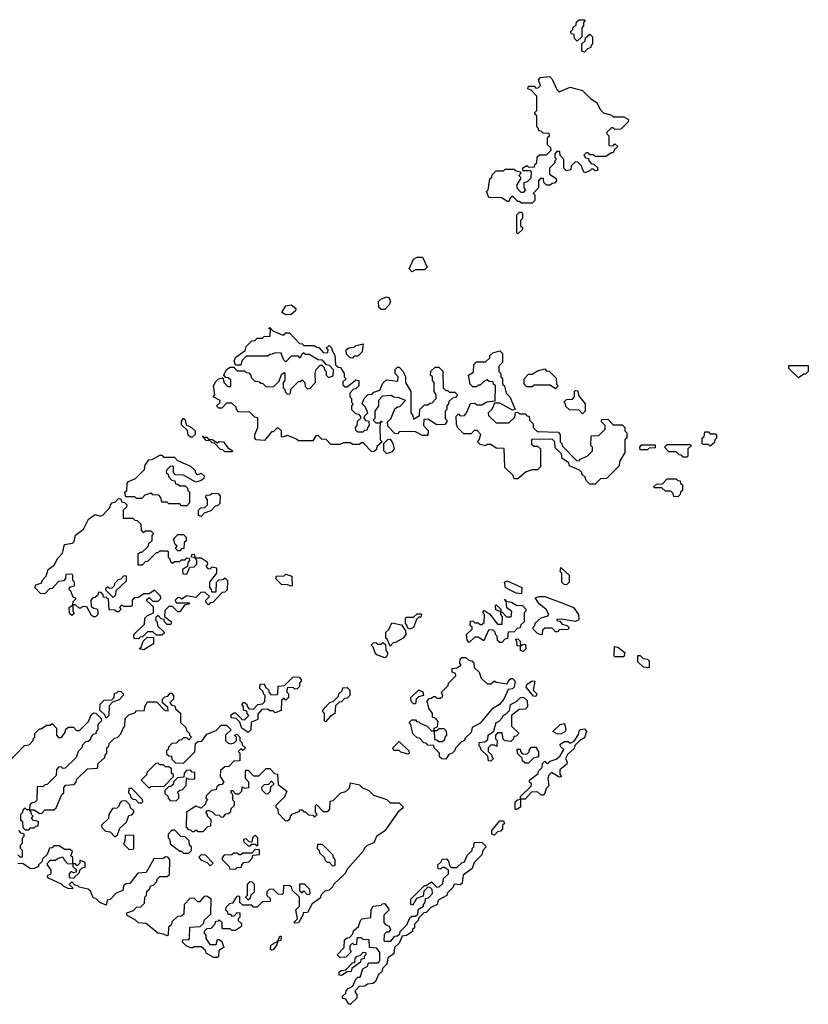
# Model space of a CAD drawing. Extents: x 2708302 to 2968450, y 494490 to 722710.
# Tile 183 of 256: x 2834305 to 2838690, y 682300 to 687770. Entities that reach past the tile are written whole.
import ezdxf

# ---------------------------------------------------------------- set-up
doc = ezdxf.new("R2010")
doc.units = 0

msp = doc.modelspace()

# ---------------------------------------------------------------- linework, layer by layer
at = {"layer": '0CON20XD'}
for points in [[(2837405, 687650), (2837390, 687665), (2837388.3, 687688.3), (2837371.7, 687691.7), (2837370, 687705), (2837380, 687715), (2837380, 687725), (2837398.3, 687741.7), (2837401.7, 687758.3), (2837415, 687770), (2837445, 687770), (2837450, 687765), (2837440, 687755), (2837440, 687735), (2837430, 687725), (2837430, 687675), (2837405, 687650)], [(2837445, 687590), (2837430, 687595), (2837430, 687635), (2837448.3, 687651.7), (2837451.7, 687668.3), (2837475, 687690), (2837490, 687675), (2837490, 687635), (2837480, 687625), (2837480, 687615), (2837461.7, 687608.3), (2837445, 687590)], [(2837155, 686750), (2837095, 686750), (2837085, 686760), (2837075, 686760), (2837045, 686790), (2837031.7, 686778.3), (2837025, 686760), (2837015, 686760), (2836985, 686780), (2836913, 686783), (2836900, 686815), (2836910, 686825), (2836920, 686885), (2836930, 686895), (2836931.7, 686908.3), (2836955, 686930), (2836995, 686930), (2837005, 686940), (2837055, 686940), (2837065, 686930), (2837090, 686925), (2837090, 686915), (2837080, 686905), (2837090, 686895), (2837090, 686885), (2837070, 686855), (2837070, 686835), (2837091.7, 686811.7), (2837108.3, 686811.7), (2837120, 686825), (2837110, 686835), (2837110, 686865), (2837128.3, 686871.7), (2837148.3, 686891.7), (2837150, 686925), (2837145, 686930), (2837105, 686930), (2837100, 686945), (2837125, 686960), (2837135, 686950), (2837168.3, 686951.7), (2837170, 686965), (2837180, 686975), (2837181.7, 687008.3), (2837195, 687020), (2837235, 687020), (2837260, 687045), (2837258.3, 687058.3), (2837240, 687075), (2837240, 687115), (2837250, 687125), (2837248.3, 687138.3), (2837215, 687140), (2837205, 687150), (2837191.7, 687151.7), (2837190, 687165), (2837180, 687175), (2837180, 687235), (2837170, 687245), (2837170, 687255), (2837180, 687265), (2837180, 687345), (2837148.3, 687378.3), (2837130, 687385), (2837135, 687400), (2837165, 687400), (2837175, 687390), (2837188.3, 687391.7), (2837200, 687405), (2837190, 687435), (2837201.7, 687448.3), (2837250, 687455), (2837265, 687440), (2837291.7, 687381.7), (2837305, 687370), (2837365, 687396), (2837435, 687376), (2837480, 687330), (2837515, 687310), (2837531.7, 687271.7), (2837551.7, 687251.7), (2837595, 687240), (2837605, 687230), (2837665, 687230), (2837690, 687215), (2837688.3, 687201.7), (2837648.3, 687161.7), (2837615, 687160), (2837605, 687170), (2837595, 687170), (2837570, 687145), (2837570, 687135), (2837580, 687125), (2837581.7, 687071.7), (2837605, 687070), (2837615, 687080), (2837630, 687065), (2837611.7, 687048.3), (2837605, 687030), (2837595, 687030), (2837565, 687010), (2837505, 687010), (2837495, 687020), (2837475, 687020), (2837465, 687030), (2837455, 687030), (2837441.7, 687018.3), (2837451.7, 687001.7), (2837468.3, 686998.3), (2837470, 686985), (2837481.7, 686971.7), (2837498.3, 686968.3), (2837518.3, 686948.3), (2837518.3, 686931.7), (2837505, 686930), (2837495, 686940), (2837485, 686940), (2837475, 686930), (2837445, 686920), (2837435, 686940), (2837428.3, 686958.3), (2837408.3, 686978.3), (2837395, 686980), (2837371.7, 686958.3), (2837370, 686935), (2837345, 686930), (2837330, 686945), (2837330, 686995), (2837310, 687015), (2837308.3, 687038.3), (2837291.7, 687038.3), (2837280, 687025), (2837280, 687005), (2837290, 686995), (2837280, 686985), (2837280, 686975), (2837250, 686945), (2837251.7, 686911.7), (2837288.3, 686888.3), (2837290, 686875), (2837278.3, 686861.7), (2837265, 686860), (2837255, 686850), (2837235, 686850), (2837220, 686865), (2837218.3, 686888.3), (2837201.7, 686888.3), (2837190, 686875), (2837190, 686835), (2837160, 686805), (2837170, 686795), (2837170, 686765), (2837155, 686750)], [(2837075, 686580), (2837070, 686585), (2837070, 686685), (2837085, 686700), (2837095, 686700), (2837100, 686695), (2837100, 686665), (2837090, 686655), (2837090, 686625), (2837100, 686615), (2837100, 686605), (2837075, 686580)], [(2836485, 686370), (2836470, 686385), (2836495, 686440), (2836515, 686450), (2836545, 686450), (2836570, 686395), (2836555, 686380), (2836505, 686380), (2836495, 686372.5), (2836485, 686370)], [(2836335, 686160), (2836315, 686160), (2836301.7, 686171.7), (2836300, 686205), (2836313, 686217), (2836345, 686230), (2836360, 686225), (2836367.5, 686205), (2836360, 686185), (2836335, 686160)], [(2835785, 686130), (2835763, 686143), (2835785, 686181.2), (2835815, 686186.7), (2835840, 686165), (2835838.3, 686151.7), (2835815, 686132.5), (2835785, 686130)], [(2836275, 685370), (2836261.7, 685371.7), (2836215, 685420), (2836205, 685420), (2836195, 685410), (2836155, 685410), (2836145, 685420), (2836105, 685420), (2836085, 685410), (2836035, 685410), (2836008.3, 685438.3), (2835985, 685440), (2835965, 685460), (2835951.7, 685458.3), (2835935, 685430), (2835855, 685430), (2835845, 685440), (2835795, 685460), (2835765, 685450), (2835760, 685455), (2835760, 685485), (2835745, 685500), (2835735, 685500), (2835715, 685480), (2835705, 685480), (2835667, 685433), (2835620, 685435), (2835612.5, 685445), (2835612.5, 685465), (2835630, 685505), (2835628.3, 685558.3), (2835611.7, 685561.7), (2835585, 685590), (2835521.7, 685591.7), (2835510, 685605), (2835508.3, 685618.3), (2835485, 685640), (2835455, 685640), (2835428.3, 685611.7), (2835411.7, 685611.7), (2835400, 685625), (2835418.3, 685641.7), (2835420, 685655), (2835380, 685675), (2835390, 685685), (2835383.3, 685735), (2835395, 685760), (2835410, 685775), (2835435, 685780), (2835441.7, 685751.7), (2835461.7, 685731.7), (2835478.3, 685731.7), (2835478.3, 685768.3), (2835465, 685780), (2835451.7, 685781.7), (2835440, 685795), (2835455, 685826.7), (2835475, 685840), (2835495, 685840), (2835515, 685820), (2835555, 685820), (2835565, 685810), (2835578.3, 685808.3), (2835590, 685795), (2835591.7, 685781.7), (2835611.7, 685761.7), (2835635, 685760), (2835645, 685750), (2835655, 685750), (2835675, 685730), (2835718.3, 685731.7), (2835748.3, 685761.7), (2835761.7, 685798.3), (2835775, 685810), (2835780, 685805), (2835780, 685765), (2835770, 685755), (2835770, 685725), (2835780, 685715), (2835781.7, 685701.7), (2835795, 685690), (2835808.3, 685691.7), (2835815, 685720), (2835855, 685760), (2835865, 685760), (2835875, 685770), (2835890, 685755), (2835891.7, 685731.7), (2835905, 685720), (2835918.3, 685721.7), (2835950, 685755), (2835947.5, 685805), (2835953.9, 685826.1), (2835975, 685850), (2835985, 685850), (2835998.3, 685838.3), (2836000, 685825), (2836010, 685815), (2836010, 685795), (2836021.7, 685781.7), (2836048.3, 685791.7), (2836050, 685825), (2836028.3, 685848.3), (2836011.7, 685851.7), (2835988.3, 685878.3), (2835965, 685880), (2835915, 685910), (2835895, 685910), (2835885, 685920), (2835871.7, 685908.3), (2835865, 685890), (2835855, 685900), (2835815, 685900), (2835785, 685870), (2835771.7, 685881.7), (2835758.3, 685918.3), (2835725, 685920), (2835708.3, 685911.7), (2835695, 685910), (2835685, 685900), (2835565, 685900), (2835540, 685875), (2835535, 685850), (2835505, 685850), (2835497.5, 685875), (2835506.7, 685895), (2835558.3, 685931.7), (2835564, 685955), (2835595, 685986), (2835611.7, 685988.3), (2835625, 686000), (2835655, 686000), (2835665, 686010), (2835698.3, 686011.7), (2835700, 686050), (2835690, 686055), (2835695, 686060), (2835711.7, 686041.7), (2835765, 686020), (2835775, 686020), (2835785, 686030), (2835805, 686030), (2835861.7, 685971.7), (2835875, 685970), (2835885, 685960), (2835945, 685960), (2835955, 685950), (2835968.3, 685948.3), (2835995, 685920), (2836018.3, 685921.7), (2836020, 685935), (2836010, 685945), (2836025, 685960), (2836040, 685945), (2836040, 685935), (2836057, 685907), (2836061.7, 685851.7), (2836075, 685840), (2836088.3, 685838.3), (2836110, 685805), (2836110, 685785), (2836120, 685775), (2836101.7, 685758.3), (2836101.7, 685741.7), (2836115, 685730), (2836125, 685730), (2836175, 685770), (2836190, 685765), (2836190, 685735), (2836175, 685720), (2836161.7, 685718.3), (2836140, 685695), (2836140, 685675), (2836150, 685665), (2836150, 685645), (2836160, 685635), (2836150, 685625), (2836150, 685605), (2836171.7, 685581.7), (2836188.3, 685578.3), (2836200, 685565), (2836200, 685555), (2836181.7, 685538.3), (2836180, 685515), (2836170, 685505), (2836171.7, 685491.7), (2836185, 685480), (2836215, 685480), (2836225, 685490), (2836238.3, 685491.7), (2836240, 685505), (2836250, 685515), (2836248.3, 685538.3), (2836231.7, 685541.7), (2836220, 685555), (2836221.7, 685568.3), (2836240, 685585), (2836228.3, 685618.3), (2836210, 685635), (2836220, 685665), (2836243, 685687), (2836265, 685690), (2836275, 685700), (2836308.3, 685711.7), (2836325, 685750), (2836345, 685770), (2836408.3, 685761.7), (2836410, 685785), (2836392.5, 685805), (2836393, 685827), (2836405, 685840), (2836415, 685840), (2836437.5, 685815), (2836450, 685785), (2836450, 685755), (2836480, 685705), (2836480, 685585), (2836490, 685575), (2836495, 685550), (2836528.3, 685571.7), (2836530, 685605), (2836555, 685630), (2836575, 685630), (2836585, 685640), (2836598.3, 685641.7), (2836620, 685665), (2836620, 685685), (2836610, 685705), (2836610, 685755), (2836600, 685765), (2836600, 685785), (2836590, 685795), (2836591.7, 685818.3), (2836615, 685840), (2836635, 685840), (2836658.3, 685818.3), (2836660, 685725), (2836675, 685710), (2836685, 685710), (2836695, 685700), (2836725, 685700), (2836740, 685685), (2836728.3, 685671.7), (2836711.7, 685668.3), (2836691.7, 685648.3), (2836690, 685635), (2836680, 685625), (2836680, 685605), (2836670, 685595), (2836670, 685555), (2836680, 685545), (2836680, 685535), (2836668.3, 685521.7), (2836625, 685520), (2836575, 685550), (2836551.7, 685548.3), (2836550, 685515), (2836577, 685487), (2836575, 685460), (2836545, 685460), (2836505, 685480), (2836475, 685482.5), (2836415, 685480), (2836405, 685470), (2836391.7, 685471.7), (2836351.7, 685511.7), (2836350, 685535), (2836368.3, 685551.7), (2836391.7, 685608.3), (2836405, 685620), (2836418.3, 685621.7), (2836450, 685655), (2836415, 685670), (2836383, 685673), (2836371.7, 685681.7), (2836321.7, 685678.3), (2836300, 685655), (2836300, 685625), (2836280, 685595), (2836280, 685555), (2836270, 685545), (2836285, 685530), (2836310, 685530), (2836315, 685540), (2836320, 685535), (2836310, 685530), (2836307.5, 685505), (2836310, 685435), (2836320, 685425), (2836291.7, 685398.3), (2836288.3, 685381.7), (2836275, 685370)], [(2836155, 685890), (2836141.7, 685891.7), (2836121.7, 685911.7), (2836120, 685935), (2836135, 685947.5), (2836165, 685950), (2836175, 685960), (2836215, 685970), (2836210, 685925), (2836185, 685900), (2836165, 685900), (2836155, 685890)], [(2837505, 685190), (2837475, 685190), (2837455, 685210), (2837448.3, 685228.3), (2837430, 685245), (2837430, 685255), (2837418.3, 685268.3), (2837361.7, 685291.7), (2837358.3, 685308.3), (2837321.7, 685331.7), (2837318.3, 685358.3), (2837281.7, 685391.7), (2837280, 685425), (2837265, 685440), (2837151.7, 685438.3), (2837151.7, 685411.7), (2837165, 685400), (2837185, 685400), (2837200, 685385), (2837200, 685285), (2837185, 685270), (2837155, 685270), (2837121.7, 685258.3), (2837075, 685220), (2837055, 685220), (2837048.3, 685238.3), (2837003, 685283), (2836998.3, 685388.3), (2836955, 685390), (2836925, 685410), (2836905, 685410), (2836895, 685402.5), (2836865, 685410), (2836850, 685425), (2836860, 685435), (2836870, 685465), (2836848.3, 685488.3), (2836831.7, 685488.3), (2836815, 685470), (2836775, 685470), (2836740, 685505), (2836733, 685523), (2836731.7, 685568.3), (2836745, 685580), (2836755, 685570), (2836778.3, 685571.7), (2836790, 685585), (2836811.7, 685638.3), (2836835, 685640), (2836845, 685630), (2836875, 685630), (2836903, 685647), (2836948.3, 685651.7), (2836950, 685735), (2836940, 685745), (2836938.3, 685758.3), (2836915, 685760), (2836905, 685770), (2836885, 685760), (2836865, 685740), (2836855, 685740), (2836845, 685730), (2836825, 685730), (2836810, 685745), (2836800, 685795), (2836828.3, 685811.7), (2836830, 685855), (2836845, 685870), (2836895, 685870), (2836918.3, 685891.7), (2836920, 685905), (2836935, 685920), (2836975, 685930), (2836990, 685915), (2836990, 685865), (2836970, 685845), (2836970, 685815), (2836980, 685805), (2836980, 685785), (2836990, 685775), (2836990, 685745), (2837000, 685735), (2837010, 685695), (2837030, 685675), (2837060, 685605), (2837045, 685600), (2836975, 685640), (2836945, 685640), (2836930, 685605), (2836910, 685585), (2836911.7, 685571.7), (2836955, 685530), (2837025, 685530), (2837058.3, 685561.7), (2837061.7, 685588.3), (2837075, 685590), (2837085, 685580), (2837115, 685580), (2837125, 685570), (2837138.3, 685568.3), (2837140, 685545), (2837160, 685525), (2837160, 685505), (2837181.7, 685481.7), (2837298.3, 685478.3), (2837310, 685465), (2837310, 685425), (2837320, 685415), (2837321.7, 685401.7), (2837401.7, 685321.7), (2837415, 685320), (2837421.7, 685328.3), (2837460, 685345), (2837490, 685375), (2837490, 685395), (2837480, 685405), (2837481.7, 685458.3), (2837525, 685460), (2837560, 685495), (2837560, 685515), (2837540, 685535), (2837541.7, 685548.3), (2837575, 685550), (2837605, 685520), (2837655, 685520), (2837670, 685505), (2837670, 685485), (2837680, 685475), (2837680, 685445), (2837670, 685435), (2837670, 685365), (2837640, 685315), (2837638.3, 685291.7), (2837568.3, 685221.7), (2837535, 685220), (2837505, 685190)], [(2837285, 685720), (2837255, 685740), (2837165, 685740), (2837155, 685730), (2837125, 685730), (2837110, 685745), (2837110, 685775), (2837135, 685800), (2837155, 685800), (2837185, 685820), (2837225, 685830), (2837235, 685820), (2837248.3, 685818.3), (2837288.3, 685778.3), (2837290, 685745), (2837300, 685735), (2837285, 685720)], [(2838635, 685780), (2838581.7, 685831.7), (2838581.7, 685848.3), (2838688.3, 685848.3), (2838690, 685815), (2838675, 685800), (2838665, 685800), (2838635, 685780)], [(2837435, 685580), (2837415, 685600), (2837361.7, 685601.7), (2837341.7, 685621.7), (2837340, 685635), (2837330, 685645), (2837345, 685660), (2837378.3, 685661.7), (2837390, 685675), (2837390, 685705), (2837395, 685710), (2837408.3, 685708.3), (2837411.7, 685681.7), (2837450, 685635), (2837450, 685595), (2837435, 685580)], [(2835265, 685450), (2835255, 685450), (2835241.7, 685461.7), (2835238.3, 685488.3), (2835205, 685520), (2835205, 685540), (2835215, 685555.8), (2835225, 685547.5), (2835230, 685520), (2835260, 685505), (2835280, 685485), (2835280, 685465), (2835265, 685450)], [(2835485, 685370), (2835445, 685370), (2835435, 685380), (2835421.7, 685381.7), (2835388.3, 685418.3), (2835375, 685420), (2835365, 685430), (2835341.7, 685431.7), (2835321.7, 685458.3), (2835330, 685450), (2835345, 685450), (2835355, 685440), (2835375, 685437.5), (2835405, 685420), (2835413.8, 685426.2), (2835437.5, 685425), (2835461.7, 685391.7), (2835490, 685375), (2835485, 685370)], [(2838145, 685400), (2838135, 685410), (2838105, 685410), (2838100, 685415), (2838100, 685445), (2838110, 685455), (2838115, 685480), (2838135, 685480), (2838145, 685470), (2838175, 685470), (2838180, 685465), (2838180, 685445), (2838170, 685435), (2838168.3, 685421.7), (2838145, 685400)], [(2836345, 685360), (2836330, 685375), (2836330, 685415), (2836351.7, 685438.3), (2836365, 685440), (2836380, 685415), (2836387.5, 685385), (2836375, 685370), (2836355, 685362.5), (2836345, 685360)], [(2837795, 685380), (2837755, 685380), (2837752.5, 685395), (2837761.7, 685408.3), (2837838.3, 685408.3), (2837838.3, 685391.7), (2837805, 685390), (2837795, 685380)], [(2838015, 685340), (2837995, 685340), (2837985, 685350), (2837971.7, 685351.7), (2837955, 685370), (2837915, 685370), (2837890, 685395), (2837905, 685410), (2838035, 685410), (2838038.3, 685401.7), (2838020, 685385), (2838020, 685345), (2838015, 685340)], [(2835235, 685070), (2835205, 685070), (2835195, 685080), (2835135, 685080), (2835125, 685090), (2835095, 685090), (2835090, 685115), (2835078.3, 685128.3), (2835045, 685130), (2835035, 685140), (2835001.7, 685128.3), (2834985, 685110), (2834955, 685110), (2834945, 685120), (2834895, 685120), (2834890, 685145), (2834900, 685155), (2834902.5, 685195), (2834910, 685205), (2834948.3, 685221.7), (2834998.3, 685271.7), (2835003.3, 685295), (2835022.5, 685325), (2835042.5, 685327.5), (2835085, 685350), (2835095, 685350), (2835105, 685340), (2835165, 685340), (2835181.7, 685321.7), (2835255, 685290), (2835280, 685265), (2835280, 685255), (2835291.7, 685241.7), (2835315, 685250), (2835330, 685235), (2835328.3, 685221.7), (2835315, 685210), (2835285, 685200), (2835215, 685240), (2835171.7, 685241.7), (2835160, 685255), (2835160, 685285), (2835155, 685290), (2835141.7, 685288.3), (2835121.7, 685268.3), (2835120, 685255), (2835130, 685245), (2835131.7, 685231.7), (2835151.7, 685211.7), (2835168.3, 685208.3), (2835171.7, 685191.7), (2835185, 685190), (2835195, 685180), (2835225, 685180), (2835238.3, 685168.3), (2835240, 685155), (2835250, 685145), (2835250, 685085), (2835235, 685070)], [(2837965, 685120), (2837941.7, 685121.7), (2837938.3, 685138.3), (2837925, 685150), (2837895, 685150), (2837875, 685170), (2837835, 685170), (2837830, 685175), (2837845, 685190), (2837878.3, 685191.7), (2837905, 685220), (2837955, 685220), (2837965, 685210), (2837978.3, 685208.3), (2837980, 685195), (2837990, 685185), (2837990, 685155), (2837980, 685145), (2837978.3, 685131.7), (2837965, 685120)], [(2835315, 685010), (2835300, 685015), (2835300, 685045), (2835311.7, 685058.3), (2835335, 685060), (2835350, 685075), (2835350, 685105), (2835340, 685115), (2835341.7, 685128.3), (2835365, 685130), (2835375, 685140), (2835408.3, 685138.3), (2835420, 685125), (2835418.3, 685081.7), (2835405, 685070), (2835391.7, 685068.3), (2835368.3, 685041.7), (2835331.7, 685028.3), (2835315, 685010)], [(2834965, 684330), (2834941.7, 684331.7), (2834940, 684355), (2834998.3, 684411.7), (2835000, 684445), (2835015, 684460), (2835050, 684475), (2835048.3, 684508.3), (2835011.7, 684541.7), (2835011.7, 684548.3), (2835025, 684560), (2835045, 684540), (2835075, 684540), (2835090, 684555), (2835088.3, 684568.3), (2835055, 684600), (2835025, 684580), (2834995, 684580), (2834965, 684560), (2834941.7, 684558.3), (2834930, 684545), (2834930, 684515), (2834925, 684510), (2834885, 684510), (2834871.7, 684518.3), (2834860, 684505), (2834870, 684495), (2834855, 684480), (2834845, 684480), (2834835, 684490), (2834801.7, 684491.7), (2834798.3, 684548.3), (2834785, 684560), (2834771.7, 684561.7), (2834770, 684575), (2834758.3, 684588.3), (2834745, 684590), (2834738.3, 684571.7), (2834725, 684560), (2834711.7, 684558.3), (2834700, 684545), (2834701.7, 684511.7), (2834715, 684500), (2834735, 684497.5), (2834740, 684485), (2834740, 684465), (2834727, 684453), (2834715, 684452.5), (2834705, 684460), (2834678.3, 684508.3), (2834655, 684510), (2834645, 684500), (2834635, 684500), (2834615, 684520), (2834600, 684520), (2834600, 684485), (2834608.3, 684471.7), (2834595, 684460), (2834581.7, 684471.7), (2834580, 684505), (2834600, 684520), (2834601.7, 684538.3), (2834620, 684555), (2834601.7, 684561.7), (2834590, 684595), (2834580, 684605), (2834581.7, 684618.3), (2834610, 684625), (2834610, 684645), (2834600, 684655), (2834600, 684685), (2834595, 684690), (2834561.7, 684688.3), (2834560, 684665), (2834548.3, 684651.7), (2834521.7, 684648.3), (2834485, 684610), (2834471.7, 684608.3), (2834445, 684580), (2834421.7, 684581.7), (2834390, 684615), (2834395, 684630), (2834428.3, 684641.7), (2834430, 684655), (2834451.7, 684678.3), (2834463.3, 684715), (2834498.3, 684741.7), (2834515, 684777.5), (2834543.6, 684806.4), (2834555, 684853.8), (2834598.8, 684861.2), (2834608.8, 684871.2), (2834615, 684906.2), (2834660, 684940), (2834688, 684995), (2834725, 685020.8), (2834755, 685012.5), (2834770, 685020), (2834808.3, 685061.7), (2834810, 685075), (2834820, 685085), (2834838.3, 685091.7), (2834855, 685110), (2834868.3, 685108.3), (2834871.7, 685091.7), (2834888.3, 685088.3), (2834900, 685075), (2834898.3, 685061.7), (2834880, 685045), (2834880, 685000), (2834935, 685000), (2834945, 684990), (2834958.3, 684988.3), (2834978.3, 684968.3), (2834980, 684935), (2834991.7, 684921.7), (2835005, 684930), (2835035, 684930), (2835050, 684915), (2835040, 684905), (2835040, 684875), (2835021.7, 684858.3), (2835018.3, 684841.7), (2834985, 684810), (2834975, 684810), (2834961.7, 684798.3), (2834961.7, 684741.7), (2834988.3, 684741.7), (2835005, 684760), (2835018.3, 684761.7), (2835065, 684810), (2835075, 684810), (2835085, 684820), (2835125, 684820), (2835130, 684815), (2835130, 684785), (2835140, 684775), (2835141.7, 684761.7), (2835155, 684750), (2835165, 684760), (2835195, 684760), (2835205, 684770), (2835225, 684770), (2835235, 684780), (2835248.3, 684778.3), (2835250, 684765), (2835240, 684755), (2835238.3, 684731.7), (2835210, 684715), (2835211.7, 684691.7), (2835235, 684690), (2835251.7, 684728.3), (2835275, 684730), (2835290, 684745), (2835290, 684765), (2835280, 684780), (2835260, 684785), (2835261.7, 684798.3), (2835275, 684800), (2835280, 684780), (2835315, 684780), (2835348.3, 684758.3), (2835350, 684745), (2835340, 684735), (2835351.7, 684721.7), (2835365, 684720), (2835375, 684730), (2835400, 684725), (2835400, 684695), (2835360, 684645), (2835360, 684615), (2835370, 684605), (2835371.7, 684591.7), (2835398.3, 684591.7), (2835400, 684645), (2835411.7, 684658.3), (2835435, 684660), (2835445, 684670), (2835460, 684655), (2835458.3, 684601.7), (2835445, 684590), (2835431.7, 684588.3), (2835378.3, 684531.7), (2835365, 684530), (2835355, 684520), (2835341.7, 684531.7), (2835340, 684545), (2835360, 684565), (2835335, 684590), (2835311.7, 684588.3), (2835285, 684560), (2835235, 684570), (2835205, 684550), (2835195, 684560), (2835181.7, 684558.3), (2835170, 684545), (2835175, 684530), (2835245, 684530), (2835250, 684525), (2835221.7, 684518.3), (2835195, 684480), (2835185, 684480), (2835155, 684510), (2835135, 684510), (2835111.7, 684488.3), (2835110, 684455), (2835150, 684425), (2835145, 684410), (2835125, 684410), (2835110, 684425), (2835108.3, 684438.3), (2835091.7, 684441.7), (2835075, 684460), (2835061.7, 684448.3), (2835060, 684435), (2835070, 684425), (2835071.7, 684401.7), (2835108.3, 684368.3), (2835108.3, 684361.7), (2835095, 684350), (2835065, 684350), (2835045, 684370), (2835015, 684370), (2834988.3, 684341.7), (2834975, 684340), (2834965, 684330)], [(2835195, 684820), (2835185, 684820), (2835171.7, 684831.7), (2835180, 684845), (2835170, 684855), (2835160, 684885), (2835185, 684910), (2835215, 684910), (2835230, 684895), (2835230, 684875), (2835220, 684865), (2835218.3, 684831.7), (2835205, 684830), (2835195, 684820)], [(2834825, 684560), (2834840, 684575), (2834841.7, 684598.3), (2834898.3, 684651.7), (2834898.3, 684678.3), (2834885, 684680), (2834868.3, 684661.7), (2834851.7, 684658.3), (2834831.7, 684638.3), (2834830, 684625), (2834818.3, 684611.7), (2834805, 684610), (2834795, 684620), (2834781.7, 684608.3), (2834781.7, 684601.7), (2834825, 684560)], [(2835815, 684622.5), (2835795, 684630), (2835761.7, 684631.7), (2835731.7, 684661.7), (2835731.7, 684678.3), (2835775, 684680), (2835785, 684690), (2835818.3, 684678.3), (2835820, 684625), (2835815, 684622.5)], [(2837345, 684630), (2837331.7, 684631.7), (2837320, 684645), (2837320, 684695), (2837310, 684705), (2837313, 684727), (2837360, 684685), (2837360, 684645), (2837345, 684630)], [(2837095, 684580), (2837065, 684584.2), (2837017.7, 684607.7), (2837006.4, 684616.4), (2837000, 684645), (2837015, 684653.3), (2837096.7, 684615), (2837095, 684580)], [(2836985, 684310), (2836975, 684310), (2836961.7, 684321.7), (2836960, 684345), (2836950, 684355), (2836948.3, 684368.3), (2836935, 684380), (2836911.7, 684378.3), (2836885, 684320), (2836855, 684340), (2836835, 684340), (2836805, 684310), (2836793, 684323), (2836790, 684355), (2836820, 684385), (2836820, 684395), (2836810, 684405), (2836811.7, 684428.3), (2836825, 684430), (2836835, 684420), (2836855, 684420), (2836865, 684410), (2836875, 684410), (2836888.3, 684421.7), (2836890, 684465), (2836880, 684475), (2836885, 684490), (2836918.3, 684468.3), (2836961.7, 684411.7), (2836988.3, 684411.7), (2836990, 684455), (2836980, 684465), (2836980, 684480), (2836951.7, 684491.7), (2836950, 684515), (2836955, 684520), (2836980, 684495), (2836980, 684480), (2836988.3, 684478.3), (2837011.7, 684451.7), (2837038.3, 684451.7), (2837041.7, 684481.7), (2837013.3, 684503.3), (2837010, 684540), (2837000, 684545), (2837005, 684550), (2837010, 684540), (2837040, 684535), (2837068.3, 684518.3), (2837100, 684515), (2837120, 684495), (2837120, 684485), (2837110, 684475), (2837110, 684425), (2837091.7, 684408.3), (2837088.3, 684391.7), (2837071.7, 684388.3), (2837055, 684370), (2837021.7, 684368.3), (2837018.3, 684331.7), (2837001.7, 684328.3), (2836985, 684310)], [(2837205, 684352.5), (2837185, 684360), (2837160, 684385), (2837160, 684395), (2837170, 684405), (2837171.7, 684418.3), (2837205, 684447.5), (2837242.5, 684457.5), (2837247.5, 684465), (2837233, 684493), (2837193.3, 684525), (2837171.7, 684558.3), (2837194, 684566), (2837225, 684565.5), (2837335, 684525.5), (2837385, 684504), (2837412, 684465), (2837413.6, 684436.4), (2837395, 684426.2), (2837315, 684440), (2837291.7, 684438.3), (2837291.7, 684431.7), (2837308.3, 684428.3), (2837321.7, 684411.7), (2837350, 684405), (2837357.5, 684395), (2837355, 684382.5), (2837305, 684380), (2837295, 684370), (2837285, 684370), (2837265, 684390), (2837225, 684390), (2837211.7, 684378.3), (2837210, 684355), (2837205, 684352.5)], [(2836475, 684383.3), (2836461.7, 684391.7), (2836460, 684405), (2836450, 684415), (2836450, 684445), (2836455, 684450), (2836495, 684450), (2836515, 684470), (2836535, 684470), (2836540, 684465), (2836535, 684450), (2836525, 684450), (2836511.7, 684438.3), (2836495, 684393.3), (2836475, 684383.3)], [(2836365, 684290), (2836348.3, 684328.3), (2836340, 684335), (2836341.7, 684368.3), (2836358.3, 684381.7), (2836375, 684420), (2836428.3, 684408.3), (2836450, 684375), (2836452.5, 684355), (2836437.5, 684335), (2836395, 684310), (2836381.7, 684308.3), (2836365, 684290)], [(2834995, 684270), (2834970, 684275), (2834980, 684285), (2834991.7, 684318.3), (2835015, 684340), (2835048.3, 684338.3), (2835048.3, 684301.7), (2834995, 684270)], [(2836335, 684224), (2836291.7, 684241.7), (2836281.7, 684251.7), (2836270, 684285), (2836260, 684295), (2836271.7, 684308.3), (2836285, 684310), (2836295, 684300), (2836315, 684300), (2836325, 684310), (2836338.3, 684298.3), (2836340, 684265), (2836350, 684255), (2836350, 684245), (2836345, 684230), (2836335, 684224)], [(2837105, 684260), (2837090, 684265), (2837090, 684290), (2837071.7, 684291.7), (2837070, 684315), (2837061.7, 684328.3), (2837075, 684330), (2837088.3, 684318.3), (2837090, 684290), (2837105, 684300), (2837118.3, 684298.3), (2837120, 684275), (2837105, 684260)], [(2837665, 684230), (2837615, 684230), (2837610, 684235), (2837611.7, 684288.3), (2837630, 684285), (2837670, 684255), (2837665, 684230)], [(2836675, 683662.5), (2836653, 683663), (2836640, 683675), (2836640, 683695), (2836610, 683725), (2836608.3, 683738.3), (2836575, 683740), (2836565, 683750), (2836551.7, 683751.7), (2836528.3, 683778.3), (2836515, 683780), (2836491.7, 683801.7), (2836480, 683855), (2836470, 683865), (2836485, 683880), (2836505, 683880), (2836511.7, 683871.7), (2836525, 683870), (2836531.7, 683861.7), (2836570, 683845), (2836595, 683820), (2836610, 683820), (2836610, 683835), (2836628.3, 683841.7), (2836631.7, 683871.7), (2836618.3, 683888.3), (2836600, 683895), (2836600, 683915), (2836580, 683945), (2836570, 683985), (2836581.7, 683998.3), (2836595, 684000), (2836605, 684010), (2836615, 684010), (2836625, 684000), (2836645, 684000), (2836658.3, 684011.7), (2836650, 684035), (2836688.3, 684071.7), (2836690, 684085), (2836730, 684125), (2836728.3, 684138.3), (2836710, 684145), (2836710, 684165), (2836735, 684170), (2836760, 684185), (2836752.5, 684192.5), (2836755, 684220), (2836763, 684227), (2836785, 684227.5), (2836801.7, 684211.7), (2836818.3, 684208.3), (2836830, 684195), (2836831.7, 684171.7), (2836860, 684145), (2836871.7, 684111.7), (2836905, 684080), (2836925, 684080), (2836945, 684097.5), (2836955, 684090), (2837015, 684080), (2837025, 684100), (2837035, 684110), (2837045, 684110), (2837060, 684095), (2837055, 684062.5), (2837045, 684053.3), (2837021.7, 684048.3), (2836996.7, 683995), (2836972.5, 683965), (2836930, 683940), (2836865, 683862.5), (2836821.7, 683838.3), (2836815, 683810), (2836781.7, 683778.3), (2836777.5, 683765), (2836761.7, 683758.3), (2836727.5, 683722.5), (2836725, 683710), (2836710, 683695), (2836691.7, 683688.3), (2836675, 683662.5)], [(2837805, 684170), (2837773, 684173), (2837741.7, 684201.7), (2837741.7, 684238.3), (2837755, 684237.5), (2837771.7, 684221.7), (2837795, 684216.7), (2837805, 684207.5), (2837805, 684170)], [(2835575, 683810), (2835540, 683835), (2835528.3, 683868.3), (2835508.3, 683888.3), (2835481.7, 683891.7), (2835481.7, 683908.3), (2835495, 683920), (2835505, 683920), (2835541.7, 683881.7), (2835555, 683880), (2835580, 683905), (2835570, 683915), (2835568.3, 683928.3), (2835550, 683935), (2835550, 683955), (2835540, 683965), (2835551.7, 683978.3), (2835568.3, 683968.3), (2835570, 683955), (2835581.7, 683941.7), (2835605, 683940), (2835630, 683965), (2835655, 683970), (2835668.3, 683981.7), (2835670, 684015), (2835660, 684025), (2835658.3, 684038.3), (2835640, 684055), (2835641.7, 684078.3), (2835665, 684080), (2835671.7, 684061.7), (2835690, 684045), (2835690, 684035), (2835701.7, 684021.7), (2835735, 684020), (2835740, 684025), (2835741.7, 684068.3), (2835778.3, 684071.7), (2835825, 684120), (2835858.3, 684118.3), (2835870, 684105), (2835870, 684095), (2835860, 684085), (2835860, 684065), (2835848.3, 684051.7), (2835835, 684050), (2835825, 684060), (2835791.7, 684058.3), (2835790, 684035), (2835800, 684025), (2835800, 684005), (2835785, 683990), (2835775, 684000), (2835761.7, 683988.3), (2835758.3, 683931.7), (2835725, 683920), (2835715, 683930), (2835695, 683930), (2835685, 683940), (2835651.7, 683938.3), (2835628.3, 683911.7), (2835628.3, 683881.7), (2835591.7, 683868.3), (2835590, 683825), (2835575, 683810)], [(2837175, 684010), (2837161.7, 684011.7), (2837121.7, 684061.7), (2837125, 684077.5), (2837155, 684096.7), (2837170, 684095), (2837160, 684045), (2837180, 684025), (2837175, 684010)], [(2834238.3, 683641.7), (2834331.7, 683738.3), (2834358.3, 683741.7), (2834380, 683765), (2834380, 683775), (2834390, 683785), (2834390, 683805), (2834415, 683830), (2834425, 683830), (2834455, 683850), (2834475, 683850), (2834485, 683860), (2834510, 683835), (2834510, 683795), (2834521.7, 683781.7), (2834538.3, 683781.7), (2834558.3, 683811.7), (2834561.7, 683828.3), (2834575, 683840), (2834605, 683840), (2834621.7, 683821.7), (2834638.3, 683821.7), (2834688.3, 683871.7), (2834701.7, 683908.3), (2834715, 683920), (2834728.3, 683918.3), (2834758.3, 683888.3), (2834760, 683875), (2834740, 683855), (2834740, 683825), (2834730, 683815), (2834728.3, 683801.7), (2834711.7, 683798.3), (2834700, 683785), (2834698.3, 683771.7), (2834685, 683760), (2834671.7, 683758.3), (2834651.7, 683738.3), (2834650, 683725), (2834630, 683705), (2834618.3, 683671.7), (2834558.3, 683611.7), (2834545, 683610), (2834535, 683620), (2834521.7, 683618.3), (2834510, 683605), (2834508.3, 683571.7), (2834458.3, 683521.7), (2834445, 683520), (2834435, 683510), (2834401.7, 683508.3), (2834400, 683435), (2834388.3, 683421.7), (2834375, 683420), (2834361.7, 683408.3), (2834360, 683380), (2834385, 683380), (2834415, 683360), (2834428.3, 683361.7), (2834445, 683380), (2834495, 683380), (2834508.3, 683391.7), (2834540, 683465), (2834550, 683475), (2834550, 683505), (2834561.7, 683518.3), (2834608.3, 683521.7), (2834620, 683535), (2834621.7, 683548.3), (2834681.7, 683608.3), (2834738.3, 683611.7), (2834741.7, 683638.3), (2834778.3, 683671.7), (2834780, 683685), (2834790, 683695), (2834790, 683725), (2834800, 683735), (2834801.7, 683748.3), (2834831.7, 683778.3), (2834848.3, 683781.7), (2834868.3, 683801.7), (2834880, 683835), (2834890, 683845), (2834891.7, 683888.3), (2834911.7, 683908.3), (2834945, 683920), (2834955, 683930), (2834998.3, 683931.7), (2835000, 683955), (2835015, 683980), (2835065, 683980), (2835111.7, 683931.7), (2835130, 683930), (2835128.3, 683948.3), (2835100, 683975), (2835100, 683995), (2835111.7, 684008.3), (2835128.3, 684011.7), (2835141.7, 684028.3), (2835148.3, 684028.3), (2835160, 684015), (2835160, 683995), (2835140, 683975), (2835151.7, 683961.7), (2835168.3, 683958.3), (2835171.7, 683941.7), (2835198.3, 683918.3), (2835200, 683865), (2835228.3, 683838.3), (2835231.7, 683821.7), (2835250, 683805), (2835250, 683795), (2835260, 683785), (2835245, 683770), (2835235, 683780), (2835215, 683780), (2835205, 683770), (2835191.7, 683768.3), (2835175, 683750), (2835151.7, 683748.3), (2835131.7, 683728.3), (2835130, 683715), (2835121.7, 683708.3), (2835121.7, 683691.7), (2835135, 683680), (2835148.3, 683678.3), (2835151.7, 683661.7), (2835171.7, 683641.7), (2835215, 683640), (2835278.3, 683701.7), (2835281.7, 683748.3), (2835295, 683760), (2835318.3, 683761.7), (2835345, 683800), (2835398.3, 683821.7), (2835425, 683850), (2835455, 683850), (2835480, 683825), (2835450, 683795), (2835450, 683765), (2835461.7, 683751.7), (2835475, 683747.5), (2835498.3, 683751.7), (2835510, 683765), (2835510, 683785), (2835500, 683795), (2835515, 683800), (2835530, 683785), (2835530, 683765), (2835540, 683755), (2835541.7, 683741.7), (2835560, 683725), (2835545, 683710), (2835535, 683720), (2835520, 683705), (2835530, 683695), (2835528.3, 683651.7), (2835495, 683650), (2835468.3, 683621.7), (2835445, 683620), (2835421.7, 683598.3), (2835420, 683565), (2835440, 683535), (2835428.3, 683521.7), (2835415, 683520), (2835401.7, 683508.3), (2835398.3, 683491.7), (2835371.7, 683488.3), (2835341.7, 683458.3), (2835340, 683445), (2835350, 683435), (2835340, 683425), (2835338.3, 683411.7), (2835315, 683390), (2835285, 683400), (2835231.7, 683368.3), (2835230, 683285), (2835241.7, 683271.7), (2835255, 683270), (2835265, 683260), (2835275, 683260), (2835285, 683270), (2835295, 683260), (2835325, 683260), (2835351.7, 683288.3), (2835368.3, 683291.7), (2835370, 683325), (2835350, 683345), (2835350, 683355), (2835340, 683365), (2835351.7, 683378.3), (2835375, 683370), (2835391.7, 683351.7), (2835415, 683350), (2835425, 683340), (2835438.3, 683341.7), (2835451.7, 683358.3), (2835465, 683360), (2835478.3, 683371.7), (2835481.7, 683388.3), (2835500, 683405), (2835500, 683425), (2835490, 683435), (2835490, 683465), (2835480, 683475), (2835481.7, 683488.3), (2835488.3, 683488.3), (2835505, 683470), (2835525, 683470), (2835540, 683485), (2835541.7, 683508.3), (2835555, 683500), (2835580, 683505), (2835580, 683535), (2835560, 683555), (2835560, 683595), (2835565, 683600), (2835575, 683600), (2835605, 683570), (2835635, 683570), (2835675, 683610), (2835695, 683610), (2835721.7, 683581.7), (2835738.3, 683578.3), (2835741.7, 683521.7), (2835790, 683485), (2835778.3, 683451.7), (2835730, 683405), (2835730, 683395), (2835740, 683385), (2835741.7, 683361.7), (2835781.7, 683321.7), (2835795, 683320), (2835808.3, 683331.7), (2835810, 683345), (2835821.7, 683358.3), (2835858.3, 683371.7), (2835865, 683380), (2835875, 683380), (2835885, 683370), (2835895, 683370), (2835911.7, 683351.7), (2835935, 683350), (2835945, 683340), (2835960, 683355), (2835950, 683365), (2835950, 683405), (2835955, 683410), (2835991.7, 683371.7), (2836018.3, 683371.7), (2836030, 683385), (2836031.7, 683428.3), (2836048.3, 683431.7), (2836090, 683475), (2836118.3, 683481.7), (2836138.3, 683501.7), (2836145, 683530), (2836195, 683520), (2836211.7, 683501.7), (2836245, 683490), (2836271.7, 683461.7), (2836347, 683437), (2836365, 683420), (2836415, 683420), (2836437, 683397), (2836435, 683390), (2836410, 683370), (2836335, 683263.3), (2836288.3, 683231.7), (2836275, 683197.5), (2836237.5, 683182.5), (2836221.7, 683168.3), (2836215, 683150), (2836127.5, 683052.5), (2836112.5, 683025), (2836051.7, 682968.3), (2836045, 682953.3), (2836025, 682933.8), (2836001.7, 682928.3), (2835981.7, 682908.3), (2835975, 682890), (2835931.7, 682858.3), (2835905, 682810), (2835881.7, 682808.3), (2835880, 682795), (2835855, 682753.3), (2835835, 682750), (2835830, 682755), (2835850, 682775), (2835840, 682825), (2835860, 682845), (2835860, 682895), (2835820, 682935), (2835818.3, 682948.3), (2835805, 682960), (2835771.7, 682958.3), (2835770, 682915), (2835765, 682910), (2835741.7, 682911.7), (2835715, 682940), (2835691.7, 682938.3), (2835680, 682925), (2835680, 682905), (2835698.3, 682888.3), (2835698.3, 682871.7), (2835655, 682870), (2835625, 682840), (2835605, 682840), (2835595, 682850), (2835545, 682850), (2835530, 682865), (2835528.3, 682898.3), (2835515, 682900), (2835505, 682890)], [(2834785, 683890), (2834778.3, 683908.3), (2834750, 683935), (2834751.7, 683968.3), (2834775, 683990), (2834818.3, 683991.7), (2834830, 684005), (2834831.7, 684028.3), (2834845, 684030), (2834855, 684040), (2834868.3, 684038.3), (2834880, 684025), (2834880, 684015), (2834858.3, 683991.7), (2834821.7, 683978.3), (2834801.7, 683958.3), (2834800, 683905), (2834785, 683890)], [(2836005, 683870), (2836000, 683875), (2836000, 683915), (2835990, 683925), (2835991.7, 683938.3), (2836031.7, 683978.3), (2836048.3, 683981.7), (2836078.3, 684011.7), (2836080, 684025), (2836098.3, 684041.7), (2836101.7, 684058.3), (2836125, 684060), (2836140, 684045), (2836140, 684015), (2836125, 684000), (2836111.7, 683998.3), (2836095, 683980), (2836081.7, 683978.3), (2836061.7, 683958.3), (2836057.5, 683915), (2836031.7, 683898.3), (2836005, 683870)], [(2836505, 683970), (2836495, 683970), (2836481.7, 683981.7), (2836480, 684005), (2836525, 684046.7), (2836546.4, 684036.4), (2836550, 684015), (2836521.7, 684008.3), (2836510, 683995), (2836505, 683970)], [(2836925, 683650), (2836911.7, 683651.7), (2836908.3, 683678.3), (2836870, 683715), (2836870, 683725), (2836860, 683735), (2836860, 683755), (2836891.7, 683758.3), (2836908.3, 683771.7), (2836910, 683795), (2836941.7, 683818.3), (2836953.9, 683866.1), (2836968.3, 683871.7), (2836988.3, 683891.7), (2836992.5, 683905), (2837008.3, 683911.7), (2837028.3, 683931.7), (2837033.3, 683965), (2837068.3, 683981.7), (2837090, 684005), (2837107, 684007), (2837127, 683987), (2837128.3, 683951.7), (2837115, 683940), (2837081.7, 683938.3), (2837040, 683905), (2837040, 683845), (2837078.3, 683808.3), (2837078.3, 683801.7), (2837065, 683790), (2837051.7, 683788.3), (2837050, 683775), (2837035, 683760), (2837003, 683763), (2836993, 683773), (2836988.3, 683808.3), (2836961.7, 683808.3), (2836950, 683795), (2836950, 683775), (2836960, 683765), (2836958.3, 683731.7), (2836945, 683740), (2836925, 683740), (2836910, 683725), (2836910, 683705), (2836930, 683685), (2836930, 683675), (2836940, 683665), (2836925, 683650)], [(2837295, 683800), (2837270, 683815), (2837310, 683855), (2837335, 683860), (2837342.5, 683825), (2837336.7, 683813.3), (2837315, 683802.5), (2837295, 683800)], [(2836655, 683760), (2836668.3, 683771.7), (2836670, 683785), (2836680, 683795), (2836678.3, 683818.3), (2836665, 683830), (2836635, 683830), (2836625, 683820), (2836610, 683820), (2836611.7, 683771.7), (2836625, 683770), (2836635, 683760), (2836655, 683760)], [(2837065, 683380), (2837060, 683385), (2837060, 683425), (2837073.3, 683436.7), (2837090, 683440), (2837090, 683455), (2837148.3, 683511.7), (2837150, 683525), (2837140, 683535), (2837140, 683545), (2837188.3, 683581.7), (2837190, 683595), (2837210, 683615), (2837211.7, 683638.3), (2837225, 683650), (2837235, 683640), (2837245, 683640), (2837255, 683650), (2837288.3, 683661.7), (2837310, 683680), (2837330, 683715), (2837311.7, 683731.7), (2837310, 683745), (2837335, 683760), (2837355, 683760), (2837365, 683750), (2837388.3, 683761.7), (2837411.7, 683798.3), (2837415, 683820), (2837423, 683827), (2837445, 683830), (2837457.5, 683815), (2837445, 683780), (2837421.7, 683768.3), (2837391.7, 683738.3), (2837388.3, 683721.7), (2837351.7, 683688.3), (2837340, 683665), (2837350, 683645), (2837346.7, 683633.3), (2837308.3, 683601.7), (2837308.3, 683578.3), (2837316.7, 683563.3), (2837305, 683562.5), (2837261.7, 683588.3), (2837247.5, 683572.5), (2837242.5, 683555), (2837247, 683513), (2837231.7, 683498.3), (2837225, 683472.5), (2837215, 683462.5), (2837205, 683462.5), (2837185, 683480), (2837151.7, 683478.3), (2837115, 683440), (2837090, 683440), (2837090, 683395), (2837065, 683380)], [(2836465, 683690), (2836425, 683700), (2836415, 683710), (2836385, 683710), (2836380, 683725), (2836415, 683760), (2836468.3, 683708.3), (2836470, 683695), (2836465, 683690)], [(2837135, 683640), (2837115, 683640), (2837101.7, 683651.7), (2837098.3, 683668.3), (2837073, 683693), (2837071.7, 683718.3), (2837088.3, 683718.3), (2837090, 683705), (2837101.7, 683691.7), (2837125, 683690), (2837138.3, 683701.7), (2837140, 683715), (2837151.7, 683728.3), (2837178.3, 683728.3), (2837180, 683715), (2837190, 683705), (2837190, 683675), (2837161.7, 683668.3), (2837135, 683640)], [(2835025, 683500), (2835035, 683510), (2835108.3, 683511.7), (2835160, 683565), (2835160, 683575), (2835150, 683585), (2835148.3, 683608.3), (2835135, 683620), (2835115, 683620), (2835105, 683630), (2835085, 683630), (2835075, 683640), (2835061.7, 683638.3), (2835011.7, 683588.3), (2835010, 683575), (2834980, 683545), (2835025, 683500)], [(2835175, 683430), (2835190, 683445), (2835190, 683465), (2835181.7, 683478.3), (2835195, 683490), (2835208.3, 683491.7), (2835230, 683515), (2835231.7, 683558.3), (2835245, 683550), (2835278.3, 683551.7), (2835278.3, 683588.3), (2835265, 683590), (2835255, 683600), (2835231.7, 683598.3), (2835220, 683585), (2835218.3, 683561.7), (2835181.7, 683558.3), (2835161.7, 683538.3), (2835158.3, 683521.7), (2835145, 683510), (2835131.7, 683508.3), (2835111.7, 683488.3), (2835111.7, 683471.7), (2835130, 683455), (2835130, 683445), (2835141.7, 683431.7), (2835175, 683430)], [(2835685, 683470), (2835700, 683485), (2835701.7, 683508.3), (2835720, 683525), (2835705, 683540), (2835688.3, 683521.7), (2835665, 683520), (2835650, 683505), (2835651.7, 683491.7), (2835671.7, 683471.7), (2835685, 683470)], [(2834985, 683420), (2834990, 683425), (2834988.3, 683438.3), (2834928.3, 683498.3), (2834911.7, 683498.3), (2834910, 683475), (2834920, 683465), (2834921.7, 683451.7), (2834935, 683440), (2834948.3, 683438.3), (2834965, 683420), (2834985, 683420)], [(2834835, 683230), (2834848.3, 683241.7), (2834861.7, 683278.3), (2834898.3, 683311.7), (2834911.7, 683348.3), (2834928.3, 683351.7), (2834940, 683365), (2834940, 683375), (2834921.7, 683391.7), (2834918.3, 683408.3), (2834895, 683430), (2834871.7, 683428.3), (2834860, 683415), (2834858.3, 683401.7), (2834845, 683390), (2834821.7, 683388.3), (2834800, 683355), (2834798.3, 683331.7), (2834760, 683295), (2834761.7, 683281.7), (2834781.7, 683261.7), (2834808.3, 683258.3), (2834835, 683230)], [(2834355, 683270), (2834365, 683280), (2834385, 683280), (2834395, 683290), (2834408.3, 683291.7), (2834410, 683315), (2834381.7, 683321.7), (2834370, 683335), (2834380, 683345), (2834370, 683355), (2834368.3, 683368.3), (2834360, 683380), (2834345, 683380), (2834335, 683390), (2834321.7, 683378.3), (2834320, 683365), (2834310, 683355), (2834310, 683325), (2834320, 683315), (2834321.7, 683281.7), (2834335, 683270), (2834355, 683270)], [(2836945, 683240), (2836930, 683245), (2836930, 683265), (2836975, 683320), (2836995, 683320), (2837000, 683305), (2836990, 683295), (2836990, 683275), (2836978.3, 683261.7), (2836961.7, 683258.3), (2836945, 683240)], [(2834295, 683130), (2834305, 683120), (2834320, 683120), (2834320, 683155), (2834310, 683165), (2834310, 683185), (2834320, 683195), (2834320, 683225), (2834330, 683235), (2834330, 683245), (2834311.7, 683251.7), (2834300, 683265)], [(2835245, 683140), (2835260, 683155), (2835260, 683175), (2835250, 683185), (2835248.3, 683208.3), (2835225, 683230), (2835201.7, 683231.7), (2835168.3, 683268.3), (2835151.7, 683268.3), (2835130, 683245), (2835130, 683225), (2835140, 683215), (2835141.7, 683191.7), (2835195, 683150), (2835205, 683150), (2835215, 683140), (2835245, 683140)], [(2834935, 683160), (2834940, 683165), (2834940, 683240), (2834891.7, 683238.3), (2834890, 683205), (2834881.7, 683191.7), (2834911.7, 683161.7), (2834935, 683160)], [(2835625, 683180), (2835630, 683185), (2835630, 683225), (2835615, 683240), (2835600, 683225), (2835595, 683200), (2835581.7, 683201.7), (2835565, 683220), (2835550, 683215), (2835551.7, 683201.7), (2835575, 683180), (2835585, 683180), (2835595, 683190), (2835615, 683190), (2835625, 683180)], [(2835405, 682560), (2835385, 682560), (2835342.5, 682585), (2835338.3, 682598.3), (2835315, 682620), (2835275, 682620), (2835267, 682613), (2835255, 682613.3), (2835230, 682625), (2835210, 682645), (2835211.7, 682658.3), (2835245, 682660), (2835250, 682665), (2835251.7, 682728.3), (2835308.3, 682731.7), (2835328.3, 682751.7), (2835331.7, 682768.3), (2835368.3, 682801.7), (2835370, 682885), (2835345, 682900), (2835331.7, 682898.3), (2835305, 682870), (2835295, 682870), (2835275, 682890), (2835251.7, 682888.3), (2835220, 682855), (2835218.3, 682801.7), (2835205, 682790), (2835181.7, 682788.3), (2835151.7, 682758.3), (2835148.3, 682741.7), (2835131.7, 682728.3), (2835130, 682685), (2835125, 682680), (2835105, 682690), (2835072.5, 682695), (2835008.3, 682748.3), (2834965, 682752.5), (2834948.3, 682768.3), (2834900, 682795), (2834901.7, 682808.3), (2834938.3, 682821.7), (2834955, 682840), (2834978.3, 682841.7), (2834998.3, 682861.7), (2835000, 682895), (2835010, 682905), (2835011.7, 682928.3), (2835028.3, 682941.7), (2835031.7, 682958.3), (2835048.3, 682961.7), (2835068.3, 682981.7), (2835070, 682995), (2835085, 683010), (2835125, 683010), (2835138.3, 683021.7), (2835140, 683105), (2835128.3, 683118.3), (2835115, 683120), (2835105, 683110), (2835051.7, 683108.3), (2835008.3, 683031.7), (2834961.7, 683028.3), (2834918.3, 682971.7), (2834895, 682970), (2834881.7, 682958.3), (2834878.3, 682931.7), (2834841.7, 682918.3), (2834808.3, 682881.7), (2834791.7, 682878.3), (2834785, 682850), (2834750, 682865), (2834728.3, 682888.3), (2834715, 682890), (2834698.3, 682928.3), (2834685, 682940), (2834635, 682950), (2834628.3, 682958.3), (2834611.7, 682961.7), (2834595, 682980), (2834580, 682965), (2834598.3, 682948.3), (2834598.3, 682941.7), (2834575, 682942.5), (2834550, 682955), (2834538.3, 682968.3), (2834465, 683000), (2834460, 683005), (2834461.7, 683018.3), (2834480, 683025), (2834480, 683045), (2834460, 683075), (2834460, 683085), (2834470, 683095), (2834475, 683100), (2834505, 683100), (2834515, 683110), (2834545, 683120), (2834551.7, 683101.7), (2834571.7, 683081.7), (2834600, 683080), (2834600, 683115), (2834590, 683125), (2834598.3, 683148.3), (2834585, 683160), (2834555, 683160), (2834525, 683180), (2834495, 683180), (2834485, 683170), (2834471.7, 683168.3), (2834458.3, 683131.7), (2834431.7, 683108.3), (2834428.3, 683091.7), (2834410, 683075), (2834410, 683065), (2834386.4, 683053.6), (2834365, 683052.5), (2834325, 683080), (2834295, 683082.5)], [(2835505, 683050), (2835515, 683060), (2835538.3, 683061.7), (2835540, 683075), (2835551.7, 683088.3), (2835578.3, 683091.7), (2835598.3, 683111.7), (2835601.7, 683128.3), (2835638.3, 683131.7), (2835638.3, 683158.3), (2835615, 683160), (2835595, 683140), (2835545, 683140), (2835535, 683130), (2835525, 683130), (2835515, 683140), (2835495, 683140), (2835485, 683130), (2835441.7, 683128.3), (2835430, 683115), (2835430, 683105), (2835470, 683065), (2835471.7, 683051.7), (2835505, 683050)], [(2836055, 683070), (2836060, 683075), (2836060, 683105), (2836050, 683115), (2836048.3, 683128.3), (2835988.3, 683188.3), (2835961.7, 683188.3), (2835960, 683165), (2835970, 683155), (2835971.7, 683141.7), (2836000, 683115), (2836001.7, 683101.7), (2836015, 683090), (2836025, 683090), (2836041.7, 683071.7), (2836055, 683070)], [(2836145, 682300), (2836135, 682300), (2836118.3, 682328.3), (2836100, 682335), (2836100, 682345), (2836118.3, 682361.7), (2836120, 682375), (2836131.7, 682388.3), (2836158.3, 682401.7), (2836175, 682440), (2836185, 682450), (2836198.3, 682451.7), (2836213, 682497), (2836238.3, 682511.7), (2836245, 682530), (2836300, 682530), (2836307.5, 682542.5), (2836307.5, 682587.5), (2836291.7, 682611.7), (2836250, 682615), (2836248.3, 682658.3), (2836215, 682660), (2836205, 682670), (2836185, 682670), (2836180, 682665), (2836178.3, 682631.7), (2836165, 682630), (2836155, 682640), (2836140, 682625), (2836140, 682605), (2836148.3, 682591.7), (2836118.3, 682561.7), (2836085, 682560), (2836070, 682575), (2836110, 682615), (2836111.7, 682658.3), (2836125, 682670), (2836138.3, 682671.7), (2836158.3, 682691.7), (2836161.7, 682708.3), (2836188.3, 682731.7), (2836200, 682765), (2836210, 682775), (2836258.3, 682781.7), (2836260, 682825), (2836270, 682845), (2836315, 682850), (2836321.7, 682858.3), (2836335, 682860), (2836360, 682825), (2836330, 682795), (2836330, 682755), (2836341.7, 682741.7), (2836360, 682735), (2836367.5, 682715), (2836358.3, 682701.7), (2836345, 682700), (2836331.7, 682688.3), (2836330, 682655), (2836335, 682650), (2836368.3, 682651.7), (2836391.7, 682678.3), (2836405, 682680), (2836418.3, 682691.7), (2836420, 682705), (2836458.3, 682741.7), (2836475, 682780), (2836485, 682790), (2836505, 682790), (2836518.3, 682801.7), (2836521.7, 682828.3), (2836550, 682845), (2836550, 682855), (2836560, 682865), (2836561.7, 682888.3), (2836578.3, 682891.7), (2836600, 682915), (2836598.3, 682938.3), (2836588.3, 682948.3), (2836575, 682950), (2836551.7, 682928.3), (2836548.3, 682901.7), (2836511.7, 682888.3), (2836488.3, 682851.7), (2836480, 682855), (2836480, 682885), (2836555, 682960), (2836565, 682960), (2836595, 682980), (2836625, 682950), (2836638.3, 682951.7), (2836658.3, 682971.7), (2836661.7, 682998.3), (2836690, 683025), (2836690, 683045), (2836665, 683060), (2836655, 683060), (2836645, 683050), (2836631.7, 683051.7), (2836630, 683075), (2836648.3, 683091.7), (2836653.6, 683106.4), (2836678.3, 683108.3), (2836690, 683095), (2836695, 683070), (2836705, 683060), (2836735, 683060), (2836765, 683087.5), (2836778.3, 683091.7), (2836793.9, 683126.1), (2836820, 683155), (2836820, 683165), (2836830, 683175), (2836831.7, 683198.3), (2836875, 683200), (2836895, 683180), (2836897, 683173), (2836880, 683155), (2836875, 683130), (2836831.7, 683088.3), (2836820, 683055), (2836771.7, 683018.3), (2836766.1, 682973.9), (2836755, 682963.3), (2836721.7, 682968.3), (2836715, 682950), (2836681.7, 682918.3), (2836680, 682905), (2836631.7, 682878.3), (2836626.4, 682853.6), (2836591.7, 682838.3), (2836565, 682810), (2836551.7, 682808.3), (2836521.7, 682778.3), (2836520, 682765), (2836500, 682745), (2836500, 682725), (2836490, 682715), (2836490, 682705), (2836455, 682682.5), (2836431.7, 682678.3), (2836415, 682640), (2836390, 682615), (2836385, 682580), (2836351.7, 682558.3), (2836347, 682523), (2836321.7, 682498.3), (2836320, 682485), (2836300, 682465), (2836283, 682427), (2836270, 682415), (2836238.3, 682411.7), (2836225, 682400), (2836191.7, 682398.3), (2836170, 682375), (2836170, 682365), (2836180, 682355), (2836180, 682335), (2836145, 682300)], [(2834605, 683000), (2834638.3, 683031.7), (2834640, 683045), (2834651.7, 683058.3), (2834668.3, 683061.7), (2834668.3, 683088.3), (2834640, 683100), (2834640, 683085), (2834625, 683070), (2834615, 683080), (2834600, 683080), (2834600, 683065), (2834618.3, 683048.3), (2834620, 683035), (2834605, 683030), (2834591.7, 683038.3), (2834580, 683025), (2834580, 683005), (2834605, 683000)], [(2835365, 683070), (2835380, 683085), (2835338.3, 683128.3), (2835315, 683130), (2835301.7, 683118.3), (2835311.7, 683101.7), (2835348.3, 683088.3), (2835365, 683070)], [(2835575, 682880), (2835588.3, 682891.7), (2835591.7, 682908.3), (2835610, 682925), (2835610, 682965), (2835595, 682980), (2835581.7, 682978.3), (2835570, 682965), (2835570, 682905), (2835560, 682895), (2835575, 682880)], [(2835915, 682910), (2835920, 682915), (2835918.3, 682938.3), (2835888.3, 682968.3), (2835861.7, 682968.3), (2835861.7, 682931.7), (2835875, 682920), (2835885, 682930), (2835901.7, 682911.7), (2835915, 682910)], [(2835505, 682890), (2835488.3, 682861.7), (2835471.7, 682858.3), (2835451.7, 682838.3), (2835450, 682825), (2835460, 682815), (2835461.7, 682801.7), (2835475, 682800), (2835485, 682790), (2835498.3, 682791.7), (2835515, 682810), (2835528.3, 682808.3), (2835530, 682785), (2835520, 682775), (2835520, 682765), (2835538.3, 682748.3), (2835538.3, 682731.7), (2835505, 682710), (2835485, 682710), (2835475, 682720), (2835435, 682720), (2835430, 682725), (2835430, 682755), (2835415, 682770), (2835408.3, 682761.7), (2835391.7, 682758.3), (2835390, 682745), (2835368.3, 682721.7), (2835345, 682720), (2835330, 682705), (2835330, 682695), (2835340, 682685), (2835340, 682665), (2835361.7, 682631.7), (2835398.3, 682631.7), (2835405, 682660), (2835415, 682660), (2835428.3, 682648.3), (2835440, 682615), (2835411.7, 682598.3), (2835410, 682565), (2835405, 682560)], [(2835705, 682600), (2835700, 682605), (2835701.7, 682628.3), (2835740, 682650), (2835751.7, 682678.3), (2835758.3, 682678.3), (2835757.5, 682655), (2835740, 682650), (2835735, 682630), (2835715, 682602.5), (2835705, 682600)], [(2836095, 682460), (2836081.7, 682461.7), (2836081.7, 682478.3), (2836093, 682487), (2836118.3, 682491.7), (2836155, 682530), (2836168.3, 682531.7), (2836170, 682555), (2836181.7, 682568.3), (2836198.3, 682571.7), (2836215, 682590), (2836228.3, 682588.3), (2836230, 682575), (2836220, 682565), (2836220, 682555), (2836201.7, 682548.3), (2836200, 682535), (2836151.7, 682498.3), (2836148.3, 682481.7), (2836125, 682480), (2836095, 682460)]]:
    msp.add_lwpolyline(points, dxfattribs=at)

doc.saveas('drawing.dxf')
